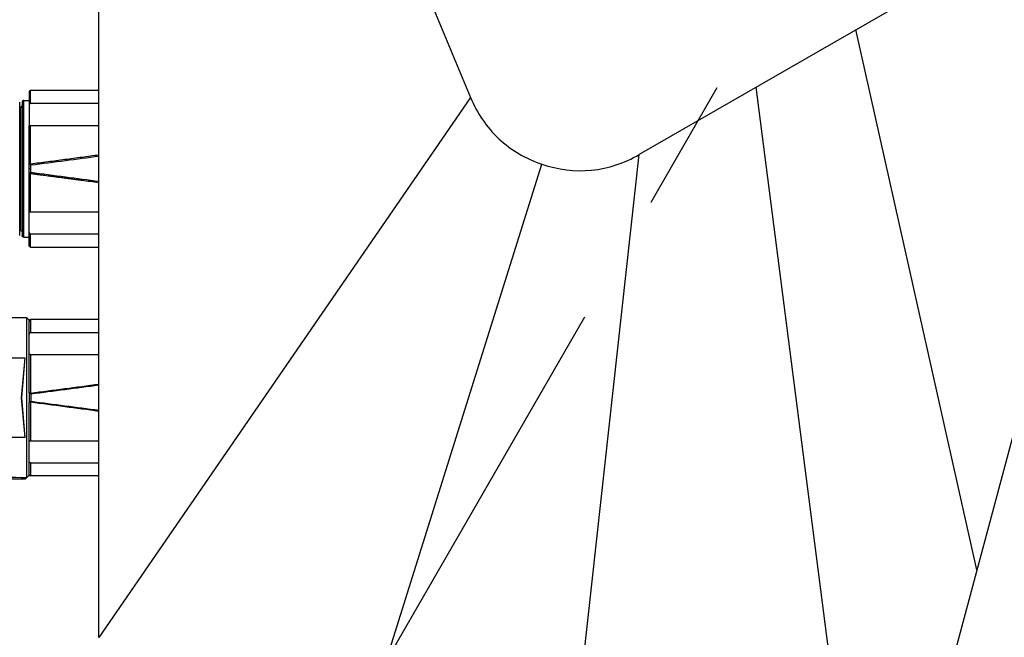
# Model space of a CAD drawing. Header units: millimetres. Extents: x 0 to 12710, y 0 to 5940.
# Tile 105 of 241: x 1505 to 1634, y 2150 to 2231. Entities that reach past the tile are written whole.
import ezdxf

# ---------------------------------------------------------------- set-up
doc = ezdxf.new("R2010")
doc.units = ezdxf.units.MM
doc.header["$LTSCALE"] = 231.275
doc.linetypes.add('CENTER', pattern=[0.6, 0.375, -0.075, 0.075, -0.075])
for name, color, linetype in [('1613603_PBL233', 7, 'CONTINUOUS'), ('_0219_COVER_TOP_PBL13', 7, 'CONTINUOUS'), ('A2600102_ABL248', 7, 'CONTINUOUS'), ('DEFAULT_1', 7, 'CENTER'), ('E2030201_ABL232', 7, 'CONTINUOUS'), ('E2030301_ABL249', 7, 'CONTINUOUS'), ('E2031601_ABL253', 7, 'CONTINUOUS'), ('new_view_13_VBL8', 7, 'CONTINUOUS'), ('R2538000302_HARNESS_PBL250', 7, 'CONTINUOUS'), ('ST-8EP1N8AW400S_PBL254', 7, 'CONTINUOUS')]:
    doc.layers.add(name, color=color, linetype=linetype)

# ---------------------------------------------------------------- blocks, each defined once
blk = doc.blocks.new('_0219_COVER_TOP_PBL13', base_point=(1683.43, 2347.459))
at = {"layer": '_0219_COVER_TOP_PBL13', "color": 7}
for p, q in [((1680.97, 2268.258), (1586.291, 2213.595)), ((1515.524, 2150.341), (1515.524, 2266.456)), ((1553.728, 2246.303), (1564.21, 2221.076)), ((1649.279, 2229.2), (1616.48, 2106.793))]:
    blk.add_line(p, q, dxfattribs=at)
at = {"layer": '_0219_COVER_TOP_PBL13', "color": 2}
for p, q in [((1630.514, 2159.169), (1614.665, 2229.976)), ((1601.574, 2222.418), (1616.48, 2106.793)), ((1564.21, 2221.076), (1515.524, 2150.341)), ((1572.502, 2088.577), (1586.291, 2213.595)), ((1540.524, 2107.04), (1573.557, 2212.337))]:
    blk.add_line(p, q, dxfattribs=at)
at = {"layer": '_0219_COVER_TOP_PBL13', "color": 7}
for points, knots in [([(1564.21, 2221.076), (1565.049, 2219.059), (1567.567, 2215.298), (1571.488, 2213.038), (1573.557, 2212.337)], [0, 0, 0, 0, 0.5, 1, 1, 1, 1]), ([(1573.557, 2212.337), (1575.626, 2211.636), (1580.114, 2211.048), (1584.4, 2212.503), (1586.291, 2213.595)], [0, 0, 0, 0, 0.500085, 1, 1, 1, 1])]:
    blk.add_open_spline(points, degree=3, knots=knots, dxfattribs=at)
blk = doc.blocks.new('1613603_PBL233', base_point=(1480.37, 2181.74))
at = {"layer": '1613603_PBL233', "color": 7}
for p, q in [((1462.87, 2192.39), (1462.87, 2191.24)), ((1462.87, 2192.39), (1463.72, 2192.39)), ((1463.82, 2171.19), (1463.82, 2192.29)), ((1467.27, 2191.59), (1463.92, 2191.59)), ((1467.37, 2192.29), (1467.37, 2171.19)), ((1467.47, 2192.39), (1468.07, 2192.39)), ((1468.37, 2192.19), (1468.37, 2171.29)), ((1468.57, 2192.39), (1471.21, 2192.39)), ((1471.59, 2191.4), (1471.4, 2192.23)), ((1480.34, 2192.23), (1480.16, 2191.4)), ((1480.54, 2192.39), (1483.17, 2192.39)), ((1483.37, 2192.1), (1483.87, 2192.39)), ((1483.37, 2171.29), (1483.37, 2192.19)), ((1483.87, 2192.39), (1483.87, 2172.09)), ((1483.87, 2192.39), (1485.87, 2192.39)), ((1485.91, 2192.35), (1485.87, 2192.39)), ((1485.87, 2192.35), (1485.87, 2192.39)), ((1485.87, 2192.35), (1502.52, 2192.35)), ((1485.87, 2191.39), (1485.87, 2192.03)), ((1502.52, 2192.03), (1485.87, 2192.03)), ((1485.87, 2192.03), (1486.07, 2191.82)), ((1485.87, 2191.39), (1502.52, 2191.39)), ((1486.07, 2191.82), (1486.07, 2191.39)), ((1486.07, 2191.82), (1502.72, 2191.82)), ((1502.52, 2192.03), (1502.52, 2192.35)), ((1502.52, 2192.35), (1502.66, 2192.22)), ((1502.72, 2191.82), (1502.52, 2192.03)), ((1502.52, 2190.47), (1502.52, 2191.39)), ((1502.52, 2191.39), (1502.72, 2191.24)), ((1502.66, 2192.22), (1502.72, 2192.16)), ((1502.66, 2192.22), (1502.69, 2192.19)), ((1506.07, 2192.19), (1502.69, 2192.19)), ((1502.72, 2192.16), (1502.72, 2191.82)), ((1506.07, 2192.19), (1506.37, 2191.89)), ((1506.07, 2171.31), (1506.07, 2192.19)), ((1506.37, 2182.37), (1506.37, 2191.89)), ((1455.01, 2191.24), (1462.87, 2191.24)), ((1471.6, 2190.01), (1480.15, 2190.01)), ((1471.78, 2191.24), (1479.96, 2191.24)), ((1485.87, 2189.17), (1485.87, 2190.47)), ((1502.52, 2190.47), (1485.87, 2190.47)), ((1485.87, 2190.47), (1486.07, 2190.27)), ((1486.07, 2190.27), (1486.07, 2189.17)), ((1486.07, 2190.27), (1502.72, 2190.27)), ((1502.72, 2190.27), (1502.52, 2190.47)), ((1502.72, 2191.24), (1502.72, 2190.27)), ((1454.37, 2189.39), (1454.37, 2174.09)), ((1485.87, 2189.17), (1502.72, 2189.17)), ((1502.52, 2187.85), (1502.52, 2189.17)), ((1502.72, 2189.17), (1502.72, 2187.69)), ((1485.87, 2175.63), (1485.87, 2187.85)), ((1502.52, 2187.85), (1485.87, 2187.85)), ((1485.87, 2187.85), (1486.07, 2187.69)), ((1486.07, 2187.69), (1486.07, 2184.06)), ((1486.07, 2187.69), (1502.72, 2187.69)), ((1502.72, 2187.69), (1502.52, 2187.85)), ((1502.92, 2186.97), (1503.44, 2184.05)), ((1502.92, 2186.97), (1505.84, 2186.97)), ((1503.45, 2184.06), (1502.95, 2186.97)), ((1505.84, 2186.97), (1505.37, 2181.74)), ((1505.37, 2181.74), (1505.85, 2186.97)), ((1483.37, 2182.49), (1470.92, 2184.13)), ((1485.87, 2184.06), (1503.45, 2184.06)), ((1483.17, 2180.96), (1483.17, 2182.52)), ((1489.41, 2180.44), (1489.41, 2182.94)), ((1489.67, 2182.94), (1489.41, 2182.94)), ((1489.67, 2182.94), (1489.67, 2182.62)), ((1489.72, 2182.73), (1489.67, 2182.62)), ((1489.77, 2182.52), (1489.67, 2182.36)), ((1489.67, 2182.36), (1489.67, 2181.82)), ((1489.82, 2182.83), (1489.72, 2182.73)), ((1489.77, 2182.52), (1489.93, 2182.62)), ((1489.93, 2182.89), (1489.82, 2182.83)), ((1490.13, 2182.94), (1489.93, 2182.89)), ((1489.93, 2182.62), (1490.13, 2182.68)), ((1490.45, 2182.94), (1490.13, 2182.94)), ((1490.13, 2182.68), (1490.34, 2182.68)), ((1490.34, 2182.68), (1490.55, 2182.62)), ((1490.66, 2182.89), (1490.45, 2182.94)), ((1490.55, 2182.62), (1490.71, 2182.52)), ((1490.81, 2182.78), (1490.66, 2182.89)), ((1490.71, 2182.52), (1490.81, 2182.25)), ((1490.81, 2182.78), (1490.97, 2182.62)), ((1490.97, 2182.62), (1491.02, 2182.52)), ((1491.02, 2182.52), (1491.07, 2182.3)), ((1491.07, 2182.3), (1491.07, 2181.88)), ((1491.54, 2182.62), (1491.49, 2182.41)), ((1491.49, 2182.41), (1491.75, 2182.41)), ((1491.7, 2182.78), (1491.54, 2182.62)), ((1491.91, 2182.89), (1491.7, 2182.78)), ((1491.8, 2182.57), (1491.75, 2182.41)), ((1491.8, 2182.57), (1491.96, 2182.68)), ((1492.27, 2182.94), (1491.91, 2182.89)), ((1491.96, 2182.68), (1492.32, 2182.73)), ((1492.58, 2182.89), (1492.27, 2182.94)), ((1492.32, 2182.73), (1492.53, 2182.68)), ((1492.53, 2182.68), (1492.63, 2182.62)), ((1492.74, 2182.83), (1492.58, 2182.89)), ((1492.63, 2182.62), (1492.79, 2182.46)), ((1492.9, 2182.73), (1492.74, 2182.83)), ((1492.79, 2182.46), (1492.84, 2182.36)), ((1492.84, 2182.36), (1492.9, 2182.2)), ((1492.9, 2182.73), (1493, 2182.62)), ((1493, 2182.62), (1493.1, 2182.41)), ((1493.1, 2182.41), (1493.16, 2182.09)), ((1493.57, 2182.94), (1494.35, 2181.93)), ((1493.88, 2182.94), (1493.57, 2182.94)), ((1493.88, 2182.94), (1494.51, 2182.09)), ((1494.77, 2182.36), (1494.51, 2182.09)), ((1494.77, 2182.36), (1494.77, 2182.94)), ((1495.03, 2182.94), (1494.77, 2182.94)), ((1495.03, 2182.94), (1495.03, 2180.44)), ((1495.5, 2182.62), (1495.45, 2182.41)), ((1495.45, 2182.41), (1495.71, 2182.41)), ((1495.66, 2182.78), (1495.5, 2182.62)), ((1495.86, 2182.89), (1495.66, 2182.78)), ((1495.76, 2182.57), (1495.71, 2182.41)), ((1495.76, 2182.57), (1495.92, 2182.68)), ((1496.23, 2182.94), (1495.86, 2182.89)), ((1495.92, 2182.68), (1496.28, 2182.73)), ((1496.54, 2182.89), (1496.23, 2182.94)), ((1496.28, 2182.73), (1496.59, 2182.62)), ((1496.7, 2182.83), (1496.54, 2182.89)), ((1496.59, 2182.62), (1496.75, 2182.46)), ((1496.85, 2182.73), (1496.7, 2182.83)), ((1496.75, 2182.46), (1496.85, 2182.2)), ((1496.85, 2182.73), (1496.96, 2182.62)), ((1496.96, 2182.62), (1497.06, 2182.41)), ((1497.06, 2182.41), (1497.11, 2182.09)), ((1497.63, 2182.57), (1497.53, 2182.2)), ((1497.74, 2182.73), (1497.63, 2182.57)), ((1497.84, 2182.83), (1497.74, 2182.73)), ((1497.84, 2182.41), (1497.79, 2182.2)), ((1497.95, 2182.89), (1497.84, 2182.83)), ((1497.95, 2182.57), (1497.84, 2182.41)), ((1498.16, 2182.94), (1497.95, 2182.89)), ((1498.05, 2182.68), (1497.95, 2182.57)), ((1498.05, 2182.68), (1498.26, 2182.73)), ((1498.57, 2182.94), (1498.16, 2182.94)), ((1498.26, 2182.73), (1498.47, 2182.73)), ((1498.47, 2182.73), (1498.68, 2182.68)), ((1498.78, 2182.89), (1498.57, 2182.94)), ((1498.68, 2182.68), (1498.78, 2182.57)), ((1498.88, 2182.83), (1498.78, 2182.89)), ((1498.78, 2182.57), (1498.88, 2182.41)), ((1498.88, 2182.83), (1498.99, 2182.73)), ((1498.88, 2182.41), (1498.94, 2182.2)), ((1498.99, 2182.73), (1499.09, 2182.57)), ((1499.09, 2182.57), (1499.2, 2182.2)), ((1499.61, 2180.44), (1499.61, 2182.94)), ((1499.87, 2182.94), (1499.61, 2182.94)), ((1499.87, 2182.94), (1499.87, 2180.44)), ((1470.92, 2179.35), (1483.37, 2180.99)), ((1489.77, 2181.66), (1489.67, 2181.82)), ((1489.67, 2181.56), (1489.72, 2181.45)), ((1489.67, 2181.56), (1489.67, 2180.44)), ((1489.72, 2181.45), (1489.82, 2181.35)), ((1489.93, 2181.56), (1489.77, 2181.66)), ((1489.82, 2181.35), (1489.93, 2181.29)), ((1490.13, 2181.51), (1489.93, 2181.56)), ((1489.93, 2181.29), (1490.13, 2181.24)), ((1490.45, 2181.51), (1490.13, 2181.51)), ((1490.13, 2181.24), (1490.45, 2181.24)), ((1490.66, 2181.61), (1490.45, 2181.51)), ((1490.45, 2181.24), (1490.66, 2181.29)), ((1490.76, 2181.77), (1490.66, 2181.61)), ((1490.66, 2181.29), (1490.81, 2181.4)), ((1490.81, 2181.93), (1490.76, 2181.77)), ((1490.81, 2181.93), (1490.81, 2182.25)), ((1490.81, 2181.4), (1490.97, 2181.56)), ((1490.97, 2181.56), (1491.02, 2181.66)), ((1491.02, 2181.66), (1491.07, 2181.88)), ((1491.49, 2181.88), (1491.49, 2182.09)), ((1492.9, 2182.09), (1491.49, 2182.09)), ((1491.49, 2181.88), (1491.54, 2181.66)), ((1491.54, 2181.66), (1491.7, 2181.45)), ((1491.7, 2181.45), (1491.96, 2181.29)), ((1491.75, 2181.88), (1491.75, 2181.77)), ((1491.75, 2181.88), (1492.84, 2181.88)), ((1491.85, 2181.61), (1491.75, 2181.77)), ((1492.01, 2181.51), (1491.85, 2181.61)), ((1491.96, 2181.29), (1492.27, 2181.24)), ((1492.32, 2181.45), (1492.01, 2181.51)), ((1492.27, 2181.24), (1492.58, 2181.29)), ((1492.53, 2181.51), (1492.32, 2181.45)), ((1492.63, 2181.56), (1492.53, 2181.51)), ((1492.58, 2181.29), (1492.74, 2181.35)), ((1492.79, 2181.72), (1492.63, 2181.56)), ((1492.74, 2181.35), (1492.9, 2181.45)), ((1492.84, 2181.82), (1492.79, 2181.72)), ((1492.84, 2181.88), (1492.84, 2181.82)), ((1492.9, 2182.2), (1492.9, 2182.09)), ((1492.9, 2181.45), (1493, 2181.56)), ((1493, 2181.56), (1493.1, 2181.77)), ((1493.16, 2182.09), (1493.1, 2181.77)), ((1494.35, 2181.93), (1493.78, 2181.24)), ((1493.78, 2181.24), (1494.09, 2181.24)), ((1494.77, 2182.04), (1494.09, 2181.24)), ((1494.77, 2180.44), (1494.77, 2182.04)), ((1495.45, 2181.77), (1495.5, 2181.56)), ((1495.71, 2181.77), (1495.45, 2181.77)), ((1495.5, 2181.56), (1495.66, 2181.4)), ((1495.66, 2181.4), (1495.86, 2181.29)), ((1495.76, 2181.61), (1495.71, 2181.77)), ((1495.92, 2181.51), (1495.76, 2181.61)), ((1495.86, 2181.29), (1496.23, 2181.24)), ((1496.28, 2181.45), (1495.92, 2181.51)), ((1496.23, 2181.24), (1496.54, 2181.29)), ((1496.49, 2181.51), (1496.28, 2181.45)), ((1496.59, 2181.56), (1496.49, 2181.51)), ((1496.54, 2181.29), (1496.7, 2181.35)), ((1496.75, 2181.72), (1496.59, 2181.56)), ((1496.7, 2181.35), (1496.85, 2181.45)), ((1496.8, 2181.82), (1496.75, 2181.72)), ((1496.85, 2182.04), (1496.8, 2181.82)), ((1496.85, 2182.04), (1496.85, 2182.2)), ((1496.85, 2181.45), (1496.96, 2181.56)), ((1496.96, 2181.56), (1497.06, 2181.77)), ((1497.11, 2182.09), (1497.06, 2181.77)), ((1497.53, 2181.98), (1497.53, 2182.2)), ((1497.53, 2181.98), (1497.58, 2181.77)), ((1497.58, 2181.77), (1497.63, 2181.61)), ((1497.63, 2181.61), (1497.74, 2181.45)), ((1497.74, 2181.45), (1497.84, 2181.35)), ((1497.79, 2182.2), (1497.79, 2181.98)), ((1497.84, 2181.77), (1497.79, 2181.98)), ((1497.95, 2181.61), (1497.84, 2181.77)), ((1497.84, 2181.35), (1497.95, 2181.29)), ((1498.05, 2181.51), (1497.95, 2181.61)), ((1497.95, 2181.29), (1498.16, 2181.24)), ((1498.26, 2181.45), (1498.05, 2181.51)), ((1498.16, 2181.24), (1498.57, 2181.24)), ((1498.47, 2181.45), (1498.26, 2181.45)), ((1498.68, 2181.51), (1498.47, 2181.45)), ((1498.57, 2181.24), (1498.78, 2181.29)), ((1498.78, 2181.61), (1498.68, 2181.51)), ((1498.88, 2181.77), (1498.78, 2181.61)), ((1498.78, 2181.29), (1498.88, 2181.35)), ((1498.94, 2181.98), (1498.88, 2181.77)), ((1498.88, 2181.35), (1498.99, 2181.45)), ((1498.94, 2181.98), (1498.94, 2182.2)), ((1498.99, 2181.45), (1499.09, 2181.61)), ((1499.09, 2181.61), (1499.15, 2181.77)), ((1499.15, 2181.77), (1499.2, 2181.98)), ((1499.2, 2182.2), (1499.2, 2181.98)), ((1505.85, 2176.52), (1505.37, 2181.74)), ((1505.37, 2181.74), (1505.84, 2176.52)), ((1506.37, 2171.59), (1506.37, 2181.12)), ((1489.41, 2180.44), (1489.67, 2180.44)), ((1494.77, 2180.44), (1495.03, 2180.44)), ((1499.61, 2180.44), (1499.87, 2180.44)), ((1503.45, 2179.43), (1485.87, 2179.43)), ((1486.07, 2179.43), (1486.07, 2175.8)), ((1503.44, 2179.43), (1502.92, 2176.52)), ((1502.95, 2176.52), (1503.45, 2179.43)), ((1505.85, 2176.52), (1502.92, 2176.52)), ((1486.07, 2175.8), (1485.87, 2175.63)), ((1485.87, 2175.63), (1502.52, 2175.63)), ((1502.72, 2175.8), (1486.07, 2175.8)), ((1502.52, 2175.63), (1502.72, 2175.8)), ((1502.52, 2174.31), (1502.52, 2175.63)), ((1502.72, 2175.8), (1502.72, 2174.31)), ((1480.15, 2173.48), (1471.6, 2173.48)), ((1485.87, 2173.02), (1485.87, 2174.31)), ((1485.87, 2174.31), (1502.72, 2174.31)), ((1486.07, 2174.31), (1486.07, 2173.22)), ((1462.87, 2172.24), (1455.01, 2172.24)), ((1462.87, 2172.24), (1462.87, 2171.09)), ((1471.4, 2171.25), (1471.59, 2172.08)), ((1479.96, 2172.24), (1471.78, 2172.24)), ((1480.16, 2172.08), (1480.34, 2171.25)), ((1483.53, 2172.24), (1483.53, 2171.3)), ((1483.87, 2172.09), (1483.53, 2172.24)), ((1502.52, 2172.09), (1483.87, 2172.09)), ((1486.07, 2173.22), (1485.87, 2173.02)), ((1485.87, 2173.02), (1502.52, 2173.02)), ((1502.72, 2173.22), (1486.07, 2173.22)), ((1502.52, 2173.02), (1502.72, 2173.22)), ((1502.52, 2172.09), (1502.52, 2173.02)), ((1502.72, 2172.24), (1502.52, 2172.09)), ((1502.72, 2173.22), (1502.72, 2172.24)), ((1462.87, 2171.09), (1463.72, 2171.09)), ((1467.27, 2171.89), (1463.92, 2171.89)), ((1467.47, 2171.09), (1468.07, 2171.09)), ((1468.57, 2171.09), (1471.21, 2171.09)), ((1480.54, 2171.09), (1483.17, 2171.09)), ((1483.37, 2171.38), (1483.87, 2171.09)), ((1483.53, 2171.3), (1483.87, 2171.1)), ((1483.87, 2171.1), (1483.87, 2171.09)), ((1491.17, 2171.09), (1483.87, 2171.09)), ((1491.17, 2171.09), (1491.17, 2171.11)), ((1491.43, 2171.11), (1491.17, 2171.11)), ((1491.43, 2171.11), (1491.43, 2171.09)), ((1492.36, 2171.09), (1491.43, 2171.09)), ((1492.36, 2171.09), (1492.36, 2171.11)), ((1492.62, 2171.11), (1492.36, 2171.11)), ((1492.62, 2171.11), (1492.62, 2171.09)), ((1492.62, 2171.09), (1493.3, 2171.09)), ((1493.3, 2171.1), (1493.3, 2171.09)), ((1493.35, 2171.1), (1493.35, 2171.09)), ((1493.51, 2171.11), (1493.51, 2171.1)), ((1494.08, 2171.09), (1493.51, 2171.09)), ((1493.87, 2171.11), (1493.87, 2171.1)), ((1494.08, 2171.11), (1494.08, 2171.1)), ((1494.19, 2171.11), (1494.19, 2171.1)), ((1494.34, 2171.1), (1494.34, 2171.09)), ((1494.4, 2171.1), (1494.4, 2171.09)), ((1494.4, 2171.09), (1494.4, 2171.09)), ((1494.66, 2171.09), (1494.67, 2171.09)), ((1495.13, 2171.09), (1494.67, 2171.09)), ((1494.77, 2171.51), (1494.77, 2171.28)), ((1494.97, 2171.51), (1494.77, 2171.51)), ((1494.77, 2171.28), (1494.97, 2171.28)), ((1494.97, 2171.51), (1494.97, 2171.28)), ((1495.38, 2171.1), (1495.38, 2171.09)), ((1495.44, 2171.1), (1495.44, 2171.09)), ((1495.49, 2171.11), (1495.49, 2171.09)), ((1495.65, 2171.11), (1495.65, 2171.1)), ((1496.06, 2171.11), (1495.75, 2171.11)), ((1495.85, 2171.11), (1495.85, 2171.1)), ((1495.85, 2171.1), (1496.06, 2171.1)), ((1496.06, 2171.11), (1496.06, 2171.1)), ((1496.27, 2171.11), (1496.27, 2171.1)), ((1496.43, 2171.1), (1496.43, 2171.09)), ((1496.53, 2171.1), (1496.53, 2171.19)), ((1496.79, 2171.19), (1496.53, 2171.19)), ((1496.53, 2171.15), (1496.79, 2171.15)), ((1496.79, 2171.19), (1496.79, 2171.09)), ((1497.25, 2171.09), (1496.79, 2171.09)), ((1497.47, 2171.1), (1497.47, 2171.09)), ((1497.5, 2171.09), (1497.52, 2171.09)), ((1497.52, 2171.1), (1497.52, 2171.09)), ((1497.62, 2171.11), (1497.62, 2171.09)), ((1497.73, 2171.11), (1497.73, 2171.1)), ((1498.35, 2171.09), (1497.73, 2171.09)), ((1498.25, 2171.11), (1497.83, 2171.11)), ((1497.94, 2171.11), (1497.94, 2171.1)), ((1497.94, 2171.1), (1498.15, 2171.1)), ((1498.15, 2171.11), (1498.15, 2171.1)), ((1498.35, 2171.11), (1498.35, 2171.1)), ((1498.46, 2171.11), (1498.46, 2171.09)), ((1498.56, 2171.1), (1498.56, 2171.09)), ((1498.56, 2171.09), (1498.58, 2171.09)), ((1498.61, 2171.1), (1498.61, 2171.09)), ((1505.87, 2171.09), (1498.83, 2171.09)), ((1505.87, 2171.09), (1506.37, 2171.59)), ((1505.87, 2171.09), (1505.87, 2171.1))]:
    blk.add_line(p, q, dxfattribs=at)
at = {"layer": '1613603_PBL233', "color": 2}
for p, q in [((1463.72, 2171.09), (1463.72, 2192.39)), ((1463.92, 2191.59), (1463.92, 2171.89)), ((1467.27, 2171.89), (1467.27, 2191.59)), ((1467.47, 2192.39), (1467.47, 2171.09)), ((1468.07, 2171.09), (1468.07, 2192.39)), ((1468.57, 2192.39), (1468.57, 2171.09)), ((1471.21, 2192.39), (1471.39, 2191.54)), ((1480.35, 2191.54), (1480.54, 2192.39)), ((1483.17, 2182.52), (1483.17, 2192.39)), ((1457.37, 2191.24), (1457.37, 2172.24)), ((1471.78, 2191.24), (1471.78, 2191.22)), ((1471.78, 2191.22), (1479.96, 2191.22)), ((1479.96, 2191.24), (1479.96, 2191.22)), ((1483.17, 2184.87), (1480.79, 2184.87)), ((1483.37, 2183.4), (1480.55, 2183.4)), ((1480.55, 2180.08), (1483.37, 2180.08)), ((1483.17, 2171.09), (1483.17, 2180.96)), ((1480.79, 2178.61), (1483.17, 2178.61)), ((1471.78, 2172.24), (1471.78, 2172.26)), ((1479.96, 2172.26), (1471.78, 2172.26)), ((1479.96, 2172.24), (1479.96, 2172.26)), ((1471.39, 2171.94), (1471.21, 2171.09)), ((1480.54, 2171.09), (1480.35, 2171.94))]:
    blk.add_line(p, q, dxfattribs=at)
at = {"layer": '1613603_PBL233', "color": 7}
for centre, radius, start, end in [((1463.72, 2192.29), 0.1, 0, 90), ((1463.92, 2191.69), 0.1, 180, 270), ((1467.27, 2191.69), 0.1, 270, 360), ((1467.47, 2192.29), 0.1, 90, 180), ((1468.07, 2192.09), 0.3, 0, 90), ((1468.57, 2192.19), 0.2, 90, 180), ((1471.21, 2192.19), 0.2, 12.5496, 90.0124), ((1471.78, 2191.44), 0.2, 192.5, 270), ((1479.96, 2191.44), 0.2, 270, 347.5), ((1480.54, 2192.19), 0.2, 89.9892, 167.4489), ((1483.17, 2192.19), 0.2, 0, 90), ((1457.37, 2189.39), 3, 141.9269, 180), ((1485.5, 2181.51), 5.3, 159.0591, 164.9437), ((1485.5, 2181.98), 5.3, 195.0563, 200.9409), ((1457.37, 2174.09), 3, 180, 218.0731), ((1471.78, 2172.04), 0.2, 90, 167.5), ((1479.96, 2172.04), 0.2, 12.5, 90), ((1463.72, 2171.19), 0.1, 270, 360), ((1463.92, 2171.79), 0.1, 90, 180), ((1467.27, 2171.79), 0.1, 0, 90), ((1467.47, 2171.19), 0.1, 180, 270), ((1468.07, 2171.39), 0.3, 270, 360), ((1468.57, 2171.29), 0.2, 180, 270), ((1471.21, 2171.29), 0.2, 269.9878, 347.4489), ((1480.54, 2171.29), 0.2, 192.5495, 270.0124), ((1483.17, 2171.29), 0.2, 270, 360), ((1422.81, 2252.47), 116.28, 315.5892, 315.7302)]:
    blk.add_arc(centre, radius, start, end, dxfattribs=at)
at = {"layer": '1613603_PBL233', "color": 2}
for centre, start, end in [((1471.79, 2191.63), 257.6961, 269.6606), ((1479.96, 2171.85), 77.6961, 89.6606)]:
    blk.add_arc(centre, 0.415, start, end, dxfattribs=at)
at = {"layer": '1613603_PBL233', "color": 7}
for centre, major_axis, ratio, start_param, end_param in [((1433.68, 2181.74), (91.7, -5.28), 0.098362, -0.99044, -0.836014), ((1433.68, 2181.74), (93.46, -5.38), 0.098362, -0.998167, -0.852668), ((1491.09, 2181.74), (0, 10.65), 0.195833, 3.18016, 3.197892), ((1493.02, 2181.74), (0, 10.65), 0.244791, -3.1352, -3.115219), ((1492.82, 2181.74), (0, 10.65), 0.979167, -3.115219, -3.100226), ((1492.39, 2181.74), (20.86, 0), 0.510639, -1.52943, -1.51943), ((1493.28, 2181.74), (0, 10.65), 0.326391, 3.147986, 3.162971), ((1493.02, 2181.74), (15.64, 0), 0.680851, 4.733767, 4.74376), ((1489.71, 2181.74), (73, 0), 0.145896, -1.51943, -1.514428), ((1491.22, 2181.74), (73, 0), 0.145897, 4.74376, 4.748757), ((1497.35, 2181.74), (62.57, 0), 0.170213, -1.627164, -1.622162), ((1495.39, 2181.74), (41.71, 0), 0.255319, 4.676021, 4.681018), ((1494.74, 2181.74), (20.86, 0), 0.510639, 4.681018, 4.686015), ((1495.74, 2181.74), (31.28, 0), 0.340426, -1.622162, -1.617162), ((1494.46, 2181.74), (0, 10.65), 0.979167, 3.115219, 3.130205), ((1495.02, 2181.74), (15.64, 0), 0.680851, -1.617162, -1.607164), ((1494.4, 2181.74), (0, 10.65), 0.489584, 3.130205, 3.140194), ((1494.4, 2181.74), (0, 10.65), 0.326388, -3.141593, -3.128007), ((1494.83, 2181.74), (0, 10.65), 0.979168, -3.177961, -3.167967), ((1494.69, 2181.74), (0, 10.65), 0.489583, -3.167967, -3.147986), ((1556.07, 2181.74), (91.7, 5.28), 0.098362, -2.305578, -2.153056), ((1556.07, 2181.74), (93.46, 5.38), 0.098362, 3.99426, 4.139759), ((1495.13, 2181.74), (0, 10.65), 0.244792, -3.141593, -3.12521), ((1495.04, 2181.74), (0, 10.65), 0.783333, -3.12521, -3.100226), ((1494.74, 2181.74), (15.64, 0), 0.680851, -1.52943, -1.51943), ((1495.41, 2181.74), (0, 10.65), 0.32639, 3.133002, 3.147986), ((1495.4, 2181.74), (0, 10.65), 0.489584, 3.147986, 3.157975), ((1495.23, 2181.74), (15.64, 0), 0.680851, 4.728772, 4.738763), ((1493.4, 2181.74), (41.71, 0), 0.255319, -1.51943, -1.514428), ((1494.55, 2181.74), (41.71, 0), 0.255319, 4.738763, 4.74376), ((1498.41, 2181.74), (41.71, 0), 0.255319, -1.627164, -1.622162), ((1497.37, 2181.74), (41.71, 0), 0.255319, 4.681018, 4.686015), ((1497.34, 2181.74), (20.86, 0), 0.510639, -1.622162, -1.617162), ((1496.68, 2181.74), (15.64, 0), 0.680852, 4.686015, 4.696006), ((1496.86, 2181.74), (0, 10.65), 0.979167, -3.187958, -3.177961), ((1496.54, 2181.74), (0, 10.65), 0.652778, 3.12521, 3.140194), ((1496.67, 2181.74), (0, 10.65), 0.489583, -3.177961, -3.167967), ((1497.25, 2181.74), (0, 10.65), 0.279762, -3.141593, -3.120215), ((1497.16, 2181.74), (0, 10.65), 0.652778, -3.120215, -3.105225), ((1497.04, 2181.74), (0, 10.65), 0.979166, -3.105225, -3.095227), ((1497.5, 2181.74), (0, 10.65), 0.244791, 3.128007, 3.141593), ((1496.55, 2181.74), (20.86, 0), 0.510638, -1.524431, -1.51943), ((1497.48, 2181.74), (0, 10.65), 0.652778, 3.147986, 3.162971), ((1495.48, 2181.74), (41.71, 0), 0.255319, -1.51943, -1.514428), ((1497.4, 2181.74), (0, 10.65), 0.979167, 3.162971, 3.172963), ((1496.42, 2181.74), (41.71, 0), 0.255319, 4.74376, 4.748757), ((1499.66, 2181.74), (41.71, 0), 0.255319, 4.676021, 4.681018), ((1500.6, 2181.74), (41.71, 0), 0.255319, -1.627164, -1.622162), ((1498.68, 2181.74), (0, 10.65), 0.979167, -3.172963, -3.162971), ((1499.53, 2181.74), (20.86, 0), 0.510638, -1.622162, -1.617162), ((1498.61, 2181.74), (0, 10.65), 0.652778, 3.120215, 3.1352), ((1499.05, 2181.74), (0, 10.65), 0.979167, -3.187958, -3.177961), ((1498.58, 2181.74), (0, 10.65), 0.244792, 3.141593, 3.155178), ((1498.92, 2181.74), (0, 10.65), 0.652778, -3.177961, -3.162971), ((1498.83, 2181.74), (0, 10.65), 0.279762, -3.162971, -3.141593)]:
    blk.add_ellipse(centre, major_axis=major_axis, ratio=ratio, start_param=start_param, end_param=end_param, dxfattribs=at)
at = {"layer": '1613603_PBL233', "color": 2}
for points, knots in [([(1471.59, 2191.4), (1471.58, 2191.44), (1471.53, 2191.52), (1471.44, 2191.54), (1471.39, 2191.54)], [0, 0, 0, 0, 0.486251, 1, 1, 1, 1]), ([(1471.39, 2191.54), (1471.4, 2191.53), (1471.41, 2191.47), (1471.44, 2191.41), (1471.47, 2191.38)], [0, 0, 0, 0, 0.230653, 1, 1, 1, 1]), ([(1471.47, 2191.38), (1471.48, 2191.36), (1471.52, 2191.32), (1471.57, 2191.28), (1471.62, 2191.26)], [0, 0, 0, 0, 0.216394, 1, 1, 1, 1]), ([(1480.13, 2191.26), (1480.15, 2191.27), (1480.21, 2191.3), (1480.27, 2191.36), (1480.3, 2191.4)], [0, 0, 0, 0, 0.298071, 1, 1, 1, 1]), ([(1480.16, 2191.4), (1480.17, 2191.44), (1480.22, 2191.52), (1480.31, 2191.54), (1480.35, 2191.54)], [0, 0, 0, 0, 0.486321, 1, 1, 1, 1]), ([(1480.3, 2191.4), (1480.3, 2191.41), (1480.33, 2191.45), (1480.35, 2191.5), (1480.35, 2191.54)], [0, 0, 0, 0, 0.270411, 1, 1, 1, 1]), ([(1483.17, 2184.87), (1483.22, 2184.87), (1483.28, 2184.87), (1483.37, 2184.84), (1483.37, 2184.82)], [0, 0, 0, 0, 0.664754, 1, 1, 1, 1]), ([(1483.17, 2178.61), (1483.22, 2178.61), (1483.28, 2178.61), (1483.37, 2178.64), (1483.37, 2178.67)], [0, 0, 0, 0, 0.664754, 1, 1, 1, 1]), ([(1471.59, 2172.08), (1471.58, 2172.04), (1471.53, 2171.97), (1471.44, 2171.94), (1471.39, 2171.94)], [0, 0, 0, 0, 0.486321, 1, 1, 1, 1]), ([(1471.45, 2172.08), (1471.45, 2172.07), (1471.42, 2172.03), (1471.4, 2171.98), (1471.39, 2171.94)], [0, 0, 0, 0, 0.270411, 1, 1, 1, 1]), ([(1471.62, 2172.23), (1471.6, 2172.22), (1471.53, 2172.18), (1471.48, 2172.13), (1471.45, 2172.08)], [0, 0, 0, 0, 0.298071, 1, 1, 1, 1]), ([(1480.28, 2172.11), (1480.27, 2172.12), (1480.23, 2172.17), (1480.18, 2172.21), (1480.13, 2172.23)], [0, 0, 0, 0, 0.216394, 1, 1, 1, 1]), ([(1480.16, 2172.08), (1480.17, 2172.04), (1480.22, 2171.97), (1480.31, 2171.94), (1480.35, 2171.94)], [0, 0, 0, 0, 0.486251, 1, 1, 1, 1]), ([(1480.35, 2171.94), (1480.35, 2171.96), (1480.33, 2172.02), (1480.31, 2172.07), (1480.28, 2172.11)], [0, 0, 0, 0, 0.230653, 1, 1, 1, 1])]:
    blk.add_open_spline(points, degree=3, knots=knots, dxfattribs=at)
at = {"layer": '1613603_PBL233', "color": 7}
for points, knots in [([(1470.92, 2184.13), (1470.96, 2185.22), (1471.07, 2186.78), (1471.33, 2188.73), (1471.5, 2189.6), (1471.6, 2190.01)], [0, 0, 0, 0, 0.550533, 0.790882, 1, 1, 1, 1]), ([(1480.79, 2184.87), (1480.74, 2185.82), (1480.6, 2187.54), (1480.34, 2189.25), (1480.15, 2190.01)], [0, 0, 0, 0, 0.54857, 1, 1, 1, 1]), ([(1480.79, 2184.87), (1480.8, 2184.75), (1480.8, 2184.25), (1480.68, 2183.76), (1480.55, 2183.4)], [0, 0, 0, 0, 0.245634, 1, 1, 1, 1]), ([(1480.55, 2180.08), (1480.59, 2179.96), (1480.75, 2179.49), (1480.81, 2178.98), (1480.79, 2178.61)], [0, 0, 0, 0, 0.254139, 1, 1, 1, 1]), ([(1470.92, 2179.35), (1470.96, 2178.27), (1471.07, 2176.71), (1471.33, 2174.75), (1471.5, 2173.88), (1471.6, 2173.48)], [0, 0, 0, 0, 0.550532, 0.790881, 1, 1, 1, 1]), ([(1480.15, 2173.48), (1480.34, 2174.23), (1480.6, 2175.94), (1480.74, 2177.66), (1480.79, 2178.61)], [0, 0, 0, 0, 0.45143, 1, 1, 1, 1])]:
    blk.add_open_spline(points, degree=3, knots=knots, dxfattribs=at)
at = {"layer": '1613603_PBL233', "color": 2}
for points in [[(1471.62, 2191.26), (1471.64, 2191.24), (1471.67, 2191.23), (1471.7, 2191.23)], [(1479.96, 2191.22), (1479.99, 2191.22), (1480.02, 2191.22), (1480.05, 2191.23)], [(1480.05, 2191.23), (1480.07, 2191.23), (1480.1, 2191.24), (1480.13, 2191.26)], [(1471.7, 2172.25), (1471.67, 2172.25), (1471.64, 2172.24), (1471.62, 2172.23)], [(1471.78, 2172.26), (1471.76, 2172.26), (1471.73, 2172.26), (1471.7, 2172.25)], [(1480.13, 2172.23), (1480.1, 2172.24), (1480.08, 2172.25), (1480.05, 2172.25)]]:
    blk.add_open_spline(points, degree=3, dxfattribs=at)
blk = doc.blocks.new('E2030201_ABL232', base_point=(1480.37, 2181.74))
at = {"layer": '1613603_PBL233'}
blk.add_blockref('1613603_PBL233', (1480.37, 2181.74), dxfattribs=at)
blk = doc.blocks.new('R2538000302_HARNESS_PBL250', base_point=(1504.05, 2211.74))
at = {"layer": 'R2538000302_HARNESS_PBL250', "color": 7}
for p, q in [((1506.37, 2221.79), (1506.37, 2217.45)), ((1515.52, 2221.99), (1506.57, 2221.99)), ((1505.15, 2203.02), (1505.15, 2220.47)), ((1505.15, 2219.84), (1505.27, 2219.84)), ((1505.47, 2220.49), (1505.47, 2202.99)), ((1505.67, 2220.69), (1506.37, 2220.69)), ((1515.52, 2220.28), (1506.57, 2220.28)), ((1506.37, 2201.69), (1506.37, 2217.41)), ((1506.4, 2217.41), (1506.43, 2217.41)), ((1506.57, 2217.41), (1515.52, 2217.41)), ((1506.37, 2212.3), (1506.62, 2212.24)), ((1506.62, 2211.24), (1506.62, 2212.24)), ((1506.62, 2211.24), (1506.37, 2211.18)), ((1515.52, 2206.07), (1506.57, 2206.07)), ((1505.15, 2203.64), (1505.27, 2203.64)), ((1506.57, 2203.2), (1515.52, 2203.2)), ((1505.67, 2202.79), (1506.37, 2202.79)), ((1506.57, 2201.49), (1515.52, 2201.49))]:
    blk.add_line(p, q, dxfattribs=at)
at = {"layer": 'R2538000302_HARNESS_PBL250', "color": 2}
for p, q in [((1506.57, 2220.28), (1506.57, 2221.99)), ((1505.27, 2219.84), (1505.27, 2203.64)), ((1505.67, 2202.79), (1505.67, 2220.69)), ((1506.57, 2212.35), (1506.57, 2217.41)), ((1506.62, 2211.74), (1506.37, 2211.74)), ((1506.57, 2206.07), (1506.57, 2211.13)), ((1506.57, 2201.49), (1506.57, 2203.2))]:
    blk.add_line(p, q, dxfattribs=at)
at = {"layer": 'R2538000302_HARNESS_PBL250', "color": 7}
blk.add_lwpolyline([(1506.57, 2221.99), (1506.53, 2221.99), (1506.45, 2221.95), (1506.39, 2221.88), (1506.37, 2221.79)], dxfattribs=at)
for major_axis, start_param, end_param in [((88.47, 9.93), -1.178625, -1.066705), ((88.47, -9.93), 1.066705, 1.178625)]:
    blk.add_ellipse((1472.44, 2211.74), major_axis=major_axis, ratio=0.040277, start_param=start_param, end_param=end_param, dxfattribs=at)
for points, knots in [([(1505.27, 2219.84), (1505.29, 2219.84), (1505.31, 2219.84), (1505.35, 2219.86), (1505.39, 2219.88), (1505.41, 2219.9), (1505.43, 2219.92), (1505.44, 2219.93), (1505.45, 2219.95), (1505.46, 2219.97), (1505.47, 2219.98), (1505.47, 2220.01), (1505.47, 2220.03), (1505.47, 2220.04)], [0, 0, 0, 0, 0.122796, 0.24887, 0.376878, 0.504868, 0.56836, 0.63127, 0.693565, 0.755391, 0.816919, 0.878229, 1, 1, 1, 1]), ([(1505.67, 2220.69), (1505.66, 2220.69), (1505.64, 2220.69), (1505.6, 2220.68), (1505.56, 2220.66), (1505.54, 2220.64), (1505.52, 2220.62), (1505.51, 2220.6), (1505.5, 2220.58), (1505.49, 2220.57), (1505.48, 2220.55), (1505.48, 2220.52), (1505.47, 2220.5), (1505.47, 2220.49)], [0, 0, 0, 0, 0.122796, 0.24887, 0.376878, 0.504868, 0.56836, 0.63127, 0.693565, 0.755391, 0.816919, 0.878229, 1, 1, 1, 1]), ([(1506.57, 2220.28), (1506.57, 2220.28), (1506.55, 2220.28), (1506.53, 2220.28), (1506.51, 2220.27), (1506.49, 2220.26), (1506.47, 2220.25), (1506.45, 2220.24), (1506.44, 2220.22), (1506.42, 2220.2), (1506.4, 2220.17), (1506.39, 2220.13), (1506.38, 2220.08), (1506.37, 2220.06), (1506.37, 2220.04)], [0, 0, 0, 0, 0.062455, 0.124933, 0.18751, 0.250102, 0.312599, 0.375117, 0.437696, 0.500232, 0.625107, 0.750117, 0.875067, 1, 1, 1, 1]), ([(1506.37, 2217.41), (1506.37, 2217.41), (1506.37, 2217.41), (1506.37, 2217.41), (1506.37, 2217.41), (1506.37, 2217.41), (1506.37, 2217.41), (1506.37, 2217.41), (1506.37, 2217.41), (1506.37, 2217.41), (1506.37, 2217.41), (1506.37, 2217.41), (1506.37, 2217.41), (1506.37, 2217.41), (1506.37, 2217.41), (1506.37, 2217.41), (1506.37, 2217.41), (1506.37, 2217.41), (1506.37, 2217.41), (1506.37, 2217.41), (1506.37, 2217.41), (1506.37, 2217.41), (1506.37, 2217.41), (1506.38, 2217.41), (1506.38, 2217.41), (1506.38, 2217.41), (1506.38, 2217.41), (1506.38, 2217.41), (1506.38, 2217.41), (1506.38, 2217.41), (1506.38, 2217.41), (1506.38, 2217.41), (1506.38, 2217.41), (1506.38, 2217.41), (1506.39, 2217.41), (1506.39, 2217.41), (1506.39, 2217.41), (1506.39, 2217.41), (1506.4, 2217.41), (1506.4, 2217.41)], [0, 0, 0, 0, 0.028586, 0.051456, 0.069022, 0.075945, 0.081697, 0.086333, 0.089906, 0.092478, 0.094122, 0.094983, 0.095653, 0.096902, 0.098857, 0.101503, 0.104801, 0.11317, 0.123579, 0.135627, 0.148912, 0.163028, 0.192134, 0.219798, 0.244634, 0.286356, 0.342743, 0.372155, 0.385625, 0.393723, 0.406114, 0.433618, 0.479811, 0.54217, 0.617946, 0.70438, 0.79871, 0.898171, 1, 1, 1, 1]), ([(1506.43, 2217.41), (1506.44, 2217.41), (1506.46, 2217.41), (1506.49, 2217.41), (1506.53, 2217.41), (1506.56, 2217.41), (1506.57, 2217.41)], [0, 0, 0, 0, 0.201761, 0.442169, 0.712595, 1, 1, 1, 1]), ([(1515.52, 2213.54), (1515.16, 2213.49), (1514.42, 2213.39), (1513.3, 2213.24), (1512.18, 2213.09), (1511.06, 2212.94), (1509.94, 2212.79), (1508.44, 2212.59), (1507.32, 2212.45), (1506.57, 2212.35)], [0, 0, 0, 0, 0.123016, 0.247745, 0.373662, 0.498919, 0.624072, 0.749398, 1, 1, 1, 1]), ([(1506.37, 2212.4), (1506.37, 2212.4), (1506.37, 2212.4), (1506.37, 2212.39), (1506.37, 2212.39), (1506.37, 2212.39), (1506.37, 2212.39), (1506.37, 2212.39), (1506.38, 2212.39), (1506.38, 2212.39), (1506.38, 2212.39), (1506.38, 2212.38), (1506.38, 2212.38), (1506.38, 2212.38), (1506.38, 2212.38), (1506.39, 2212.37), (1506.39, 2212.37), (1506.39, 2212.37), (1506.39, 2212.37), (1506.4, 2212.36), (1506.4, 2212.36), (1506.41, 2212.36), (1506.41, 2212.36), (1506.42, 2212.36), (1506.42, 2212.35)], [0, 0, 0, 0, 0.028995, 0.040808, 0.052219, 0.063938, 0.07627, 0.102553, 0.129379, 0.155339, 0.18056, 0.205258, 0.25382, 0.302462, 0.352954, 0.379667, 0.407822, 0.468297, 0.532911, 0.600965, 0.672666, 0.74823, 0.827865, 1, 1, 1, 1]), ([(1506.42, 2212.35), (1506.43, 2212.35), (1506.44, 2212.35), (1506.46, 2212.35), (1506.47, 2212.35), (1506.5, 2212.34), (1506.53, 2212.34), (1506.55, 2212.35), (1506.57, 2212.35), (1506.57, 2212.35)], [0, 0, 0, 0, 0.099738, 0.208748, 0.326158, 0.451459, 0.719127, 0.858852, 1, 1, 1, 1]), ([(1506.41, 2211.12), (1506.4, 2211.12), (1506.4, 2211.12), (1506.39, 2211.11), (1506.39, 2211.11), (1506.38, 2211.11), (1506.38, 2211.1), (1506.38, 2211.1), (1506.37, 2211.09), (1506.37, 2211.09), (1506.37, 2211.09)], [0, 0, 0, 0, 0.164093, 0.314047, 0.45061, 0.574989, 0.689326, 0.796305, 0.898813, 1, 1, 1, 1]), ([(1506.57, 2211.13), (1506.57, 2211.13), (1506.55, 2211.14), (1506.53, 2211.14), (1506.5, 2211.14), (1506.48, 2211.14), (1506.46, 2211.14), (1506.44, 2211.13), (1506.42, 2211.13), (1506.41, 2211.12), (1506.41, 2211.12)], [0, 0, 0, 0, 0.147436, 0.292534, 0.433091, 0.566921, 0.691611, 0.806047, 0.909098, 1, 1, 1, 1]), ([(1506.57, 2211.13), (1506.57, 2211.13), (1506.57, 2211.13), (1506.56, 2211.14), (1506.55, 2211.14), (1506.55, 2211.14), (1506.55, 2211.14), (1506.55, 2211.14), (1506.54, 2211.14), (1506.55, 2211.14), (1506.55, 2211.14), (1506.55, 2211.14), (1506.55, 2211.14), (1506.56, 2211.14), (1506.56, 2211.14), (1506.57, 2211.13), (1506.58, 2211.13), (1506.59, 2211.13), (1506.6, 2211.13), (1506.63, 2211.13), (1506.7, 2211.12), (1506.8, 2211.11), (1506.92, 2211.09), (1507.05, 2211.07), (1507.17, 2211.06), (1507.28, 2211.04), (1507.39, 2211.03), (1507.52, 2211.01), (1507.72, 2210.99), (1508.04, 2210.94), (1508.42, 2210.89), (1508.86, 2210.84), (1509.33, 2210.77), (1509.88, 2210.7), (1510.46, 2210.63), (1511.05, 2210.55), (1511.62, 2210.47), (1512.18, 2210.4), (1512.73, 2210.32), (1513.47, 2210.22), (1514.4, 2210.1), (1515.15, 2210), (1515.52, 2209.95)], [0, 0, 0, 0, 0.000895, 0.001642, 0.002246, 0.002711, 0.00304, 0.003239, 0.00331, 0.003362, 0.003532, 0.003817, 0.004213, 0.004715, 0.005319, 0.006022, 0.006819, 0.007706, 0.009734, 0.012073, 0.017552, 0.030801, 0.045352, 0.05945, 0.072764, 0.085331, 0.097187, 0.10837, 0.128858, 0.163354, 0.214615, 0.25783, 0.309573, 0.371274, 0.437854, 0.504237, 0.567596, 0.628947, 0.689686, 0.751041, 0.875508, 1, 1, 1, 1]), ([(1506.4, 2206.08), (1506.4, 2206.08), (1506.39, 2206.08), (1506.39, 2206.08), (1506.38, 2206.08), (1506.38, 2206.08), (1506.38, 2206.08), (1506.38, 2206.08), (1506.38, 2206.08), (1506.38, 2206.08), (1506.38, 2206.08), (1506.37, 2206.07), (1506.37, 2206.07), (1506.37, 2206.07), (1506.37, 2206.07)], [0, 0, 0, 0, 0.232556, 0.432761, 0.601204, 0.738349, 0.79537, 0.844822, 0.886847, 0.921639, 0.949493, 0.970922, 0.986985, 1, 1, 1, 1]), ([(1506.57, 2206.07), (1506.56, 2206.07), (1506.52, 2206.07), (1506.48, 2206.07), (1506.45, 2206.08), (1506.43, 2206.08), (1506.41, 2206.08), (1506.4, 2206.08), (1506.4, 2206.08)], [0, 0, 0, 0, 0.319106, 0.605224, 0.728319, 0.835524, 0.926149, 1, 1, 1, 1]), ([(1505.27, 2203.64), (1505.29, 2203.64), (1505.31, 2203.64), (1505.35, 2203.63), (1505.39, 2203.61), (1505.41, 2203.59), (1505.43, 2203.57), (1505.44, 2203.55), (1505.45, 2203.53), (1505.46, 2203.52), (1505.47, 2203.5), (1505.47, 2203.47), (1505.47, 2203.45), (1505.47, 2203.44)], [0, 0, 0, 0, 0.122796, 0.24887, 0.376878, 0.504868, 0.56836, 0.63127, 0.693565, 0.755391, 0.816919, 0.878229, 1, 1, 1, 1]), ([(1505.67, 2202.79), (1505.66, 2202.79), (1505.64, 2202.79), (1505.6, 2202.81), (1505.56, 2202.83), (1505.54, 2202.85), (1505.52, 2202.87), (1505.51, 2202.88), (1505.5, 2202.9), (1505.49, 2202.92), (1505.48, 2202.93), (1505.48, 2202.96), (1505.47, 2202.98), (1505.47, 2202.99)], [0, 0, 0, 0, 0.122796, 0.24887, 0.376878, 0.504868, 0.56836, 0.63127, 0.693565, 0.755391, 0.816919, 0.878229, 1, 1, 1, 1]), ([(1506.37, 2203.44), (1506.37, 2203.44), (1506.37, 2203.44), (1506.37, 2203.44), (1506.37, 2203.43), (1506.37, 2203.43), (1506.38, 2203.43), (1506.38, 2203.42), (1506.38, 2203.41), (1506.38, 2203.41), (1506.38, 2203.4), (1506.38, 2203.4), (1506.38, 2203.39), (1506.38, 2203.38), (1506.38, 2203.37), (1506.39, 2203.36), (1506.39, 2203.35), (1506.39, 2203.34), (1506.4, 2203.33), (1506.4, 2203.31), (1506.41, 2203.3), (1506.43, 2203.28), (1506.44, 2203.26), (1506.45, 2203.25), (1506.47, 2203.23), (1506.49, 2203.22), (1506.51, 2203.21), (1506.53, 2203.21), (1506.55, 2203.2), (1506.57, 2203.2), (1506.57, 2203.2)], [0, 0, 0, 0, 0.007719, 0.015503, 0.02343, 0.031414, 0.047231, 0.062875, 0.078408, 0.093885, 0.109355, 0.124864, 0.156008, 0.1873, 0.218682, 0.250074, 0.281374, 0.31257, 0.343781, 0.375047, 0.437601, 0.500037, 0.562517, 0.625063, 0.687471, 0.749977, 0.812521, 0.874921, 0.937485, 1, 1, 1, 1]), ([(1506.57, 2201.49), (1506.56, 2201.49), (1506.54, 2201.49), (1506.5, 2201.51), (1506.46, 2201.53), (1506.44, 2201.55), (1506.42, 2201.57), (1506.41, 2201.58), (1506.4, 2201.6), (1506.39, 2201.62), (1506.38, 2201.63), (1506.38, 2201.66), (1506.37, 2201.68), (1506.37, 2201.69)], [0, 0, 0, 0, 0.122796, 0.24887, 0.376878, 0.504868, 0.56836, 0.63127, 0.693565, 0.755391, 0.816919, 0.878229, 1, 1, 1, 1])]:
    blk.add_open_spline(points, degree=3, knots=knots, dxfattribs=at)
blk = doc.blocks.new('E2030301_ABL249', base_point=(1504.05, 2211.74))
at = {"layer": 'R2538000302_HARNESS_PBL250'}
blk.add_blockref('R2538000302_HARNESS_PBL250', (1504.05, 2211.74), dxfattribs=at)
blk = doc.blocks.new('ST-8EP1N8AW400S_PBL254', base_point=(1510.95, 2181.74))
at = {"layer": 'ST-8EP1N8AW400S_PBL254', "color": 2}
for p, q in [((1506.57, 2191.99), (1506.57, 2190.28)), ((1506.57, 2187.41), (1506.57, 2182.35)), ((1506.57, 2181.13), (1506.57, 2176.07)), ((1506.57, 2173.2), (1506.57, 2171.49))]:
    blk.add_line(p, q, dxfattribs=at)
at = {"layer": 'ST-8EP1N8AW400S_PBL254', "color": 7}
for p, q in [((1515.52, 2191.99), (1506.57, 2191.99)), ((1506.57, 2190.28), (1515.52, 2190.28)), ((1506.57, 2187.41), (1515.52, 2187.41)), ((1506.37, 2182.37), (1506.37, 2181.12)), ((1506.37, 2182.3), (1506.62, 2182.24)), ((1506.62, 2181.24), (1506.37, 2181.18)), ((1506.62, 2182.24), (1506.62, 2181.24)), ((1515.52, 2176.07), (1506.57, 2176.07)), ((1506.57, 2173.2), (1515.52, 2173.2)), ((1515.52, 2171.49), (1506.57, 2171.49))]:
    blk.add_line(p, q, dxfattribs=at)
for centre, radius, start, end in [((1506.57, 2191.79), 0.2, 90, 180), ((1309.5, 3702.91), 1533.28, 277.38482, 277.72221), ((1302.7, 3762.92), 1593.77, 277.35101, 277.67375), ((1309.5, 660.58), 1533.28, 82.27779, 82.61518), ((1300.81, 586.11), 1608.35, 82.32796, 82.64779), ((1506.57, 2171.69), 0.2, 180, 270)]:
    blk.add_arc(centre, radius, start, end, dxfattribs=at)
for points, knots in [([(1506.57, 2190.28), (1506.52, 2190.28), (1506.4, 2190.22), (1506.37, 2190.1), (1506.37, 2190.04)], [0, 0, 0, 0, 0.495392, 1, 1, 1, 1]), ([(1506.4, 2187.41), (1506.39, 2187.41), (1506.39, 2187.41), (1506.37, 2187.41), (1506.37, 2187.41)], [0, 0, 0, 0, 0.746215, 1, 1, 1, 1]), ([(1506.57, 2187.41), (1506.56, 2187.41), (1506.5, 2187.41), (1506.44, 2187.41), (1506.4, 2187.41)], [0, 0, 0, 0, 0.319265, 1, 1, 1, 1]), ([(1506.41, 2182.36), (1506.4, 2182.36), (1506.39, 2182.37), (1506.37, 2182.39), (1506.37, 2182.4)], [0, 0, 0, 0, 0.320972, 1, 1, 1, 1]), ([(1506.57, 2182.35), (1506.56, 2182.35), (1506.5, 2182.34), (1506.44, 2182.34), (1506.41, 2182.36)], [0, 0, 0, 0, 0.294929, 1, 1, 1, 1]), ([(1506.41, 2181.12), (1506.4, 2181.12), (1506.39, 2181.11), (1506.37, 2181.1), (1506.37, 2181.09)], [0, 0, 0, 0, 0.320449, 1, 1, 1, 1]), ([(1506.57, 2181.13), (1506.56, 2181.14), (1506.5, 2181.14), (1506.44, 2181.14), (1506.41, 2181.12)], [0, 0, 0, 0, 0.295252, 1, 1, 1, 1]), ([(1506.4, 2176.08), (1506.41, 2176.08), (1506.47, 2176.08), (1506.52, 2176.07), (1506.57, 2176.07)], [0, 0, 0, 0, 0.164282, 1, 1, 1, 1]), ([(1506.57, 2173.2), (1506.52, 2173.2), (1506.4, 2173.27), (1506.37, 2173.38), (1506.37, 2173.44)], [0, 0, 0, 0, 0.495392, 1, 1, 1, 1])]:
    blk.add_open_spline(points, degree=3, knots=knots, dxfattribs=at)
blk = doc.blocks.new('E2031601_ABL253', base_point=(1510.95, 2181.74))
at = {"layer": 'ST-8EP1N8AW400S_PBL254'}
blk.add_blockref('ST-8EP1N8AW400S_PBL254', (1510.95, 2181.74), dxfattribs=at)
blk = doc.blocks.new('A2600102_ABL248', base_point=(1510.95, 2181.74))
at = {"layer": 'E2030301_ABL249'}
blk.add_blockref('E2030301_ABL249', (1504.05, 2211.74), dxfattribs=at)
at = {"layer": 'E2031601_ABL253'}
blk.add_blockref('E2031601_ABL253', (1510.95, 2181.74), dxfattribs=at)
blk = doc.blocks.new('NEW_VIEW_13_VBL8', base_point=(1776.39, 2312.46))
at = {"layer": '_0219_COVER_TOP_PBL13'}
blk.add_blockref('_0219_COVER_TOP_PBL13', (1683.43, 2347.46), dxfattribs=at)
at = {"layer": 'A2600102_ABL248'}
blk.add_blockref('A2600102_ABL248', (1510.95, 2181.74), dxfattribs=at)
at = {"layer": 'E2030201_ABL232'}
blk.add_blockref('E2030201_ABL232', (1480.37, 2181.74), dxfattribs=at)

msp = doc.modelspace()

# ---------------------------------------------------------------- linework, layer by layer
at = {"layer": 'DEFAULT_1', "color": 1}
msp.add_line((1648.5242, 2312.4559), (1513.6502, 2078.8472), dxfattribs=at)

# ---------------------------------------------------------------- block references
at = {"layer": 'new_view_13_VBL8'}
msp.add_blockref('NEW_VIEW_13_VBL8', (1776.3926, 2312.4559), dxfattribs=at)

doc.saveas('drawing.dxf')
